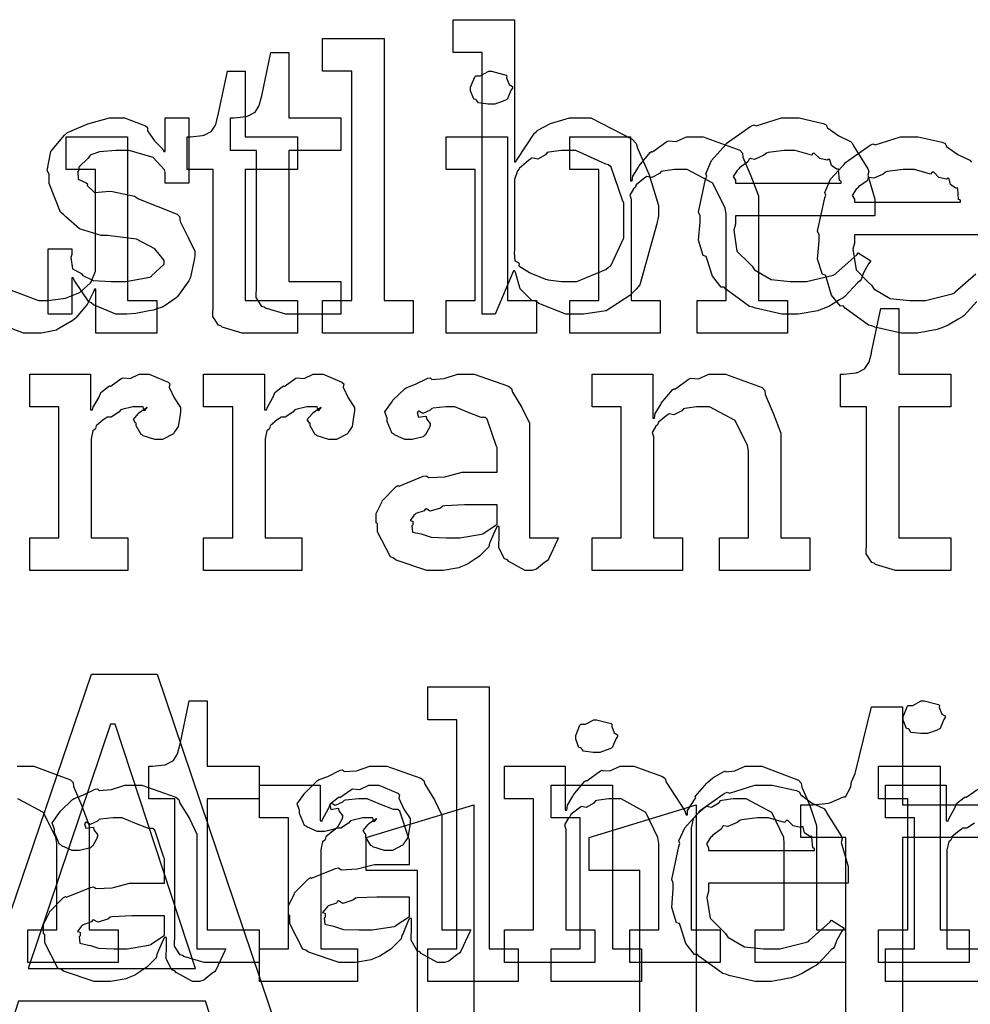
# Model space of a CAD drawing. Extents: x 0 to 8.5, y 0 to 11.
# Tile 137 of 256: x 2.633 to 3.036, y 6.015 to 6.433. Entities that reach past the tile are written whole.
import ezdxf

# ---------------------------------------------------------------- set-up
doc = ezdxf.new("R2010")
doc.units = 0
doc.layers.get('0').update_dxf_attribs({"linetype": 'CONTINUOUS'})

msp = doc.modelspace()

# ---------------------------------------------------------------- linework, layer by layer
at = {"color": 0}
for points in [[(2.86888, 6.30751), (2.86469, 6.30751), (2.85319, 6.31207), (2.85215, 6.31293), (2.85021, 6.31337), (2.84521, 6.31825), (2.84347, 6.32471), (2.84304, 6.32596), (2.84239, 6.32596), (2.83458, 6.30751), (2.82915, 6.30751), (2.82915, 6.41862), (2.81679, 6.41862), (2.81679, 6.43251), (2.84283, 6.43251), (2.84283, 6.37218), (2.84347, 6.37218), (2.84369, 6.37272), (2.85135, 6.38433), (2.85238, 6.38519), (2.85243, 6.38547), (2.85813, 6.3884), (2.86615, 6.39085), (2.86888, 6.39085), (2.87528, 6.39085), (2.89285, 6.38183), (2.89447, 6.37999), (2.89501, 6.37799), (2.90007, 6.3666), (2.90403, 6.35357), (2.90403, 6.34918), (2.90332, 6.34581), (2.89606, 6.31999), (2.89447, 6.31814), (2.89182, 6.31549), (2.88172, 6.30886), (2.87207, 6.30751), (2.86888, 6.30751)], [(2.76144, 6.31337), (2.77382, 6.31337), (2.77382, 6.4106), (2.76144, 6.4106), (2.76144, 6.42449), (2.78749, 6.42449), (2.78749, 6.31337), (2.79986, 6.31337), (2.79986, 6.29949), (2.76144, 6.29949), (2.76144, 6.31337)], [(2.74881, 6.30751), (2.74576, 6.30751), (2.73719, 6.31006), (2.73665, 6.31054), (2.73562, 6.31082), (2.73324, 6.31451), (2.7334, 6.31972), (2.7334, 6.3214), (2.7334, 6.37696), (2.72233, 6.37696), (2.72233, 6.39085), (2.72385, 6.39085), (2.72385, 6.39085), (2.72894, 6.39139), (2.72928, 6.3915), (2.7296, 6.39154), (2.73253, 6.39307), (2.73275, 6.39324), (2.73275, 6.39324), (2.73438, 6.39578), (2.73449, 6.39606), (2.73449, 6.39606), (2.73546, 6.39979), (2.73557, 6.40018), (2.73947, 6.41862), (2.74707, 6.41862), (2.74707, 6.39085), (2.76921, 6.39085), (2.76921, 6.37696), (2.74707, 6.37696), (2.74707, 6.3214), (2.76921, 6.3214), (2.76921, 6.30751), (2.76824, 6.30751), (2.766, 6.30751), (2.76531, 6.30751), (2.76406, 6.30751), (2.76124, 6.30751), (2.76031, 6.30751), (2.7589, 6.30751), (2.75569, 6.30751), (2.75467, 6.30751), (2.75319, 6.30751), (2.74989, 6.30751), (2.74881, 6.30751)], [(2.73036, 6.29949), (2.72732, 6.29949), (2.71875, 6.30203), (2.71821, 6.30251), (2.71718, 6.30279), (2.71479, 6.30647), (2.71496, 6.31168), (2.71496, 6.31337), (2.71496, 6.36893), (2.70389, 6.36893), (2.70389, 6.38282), (2.7054, 6.38282), (2.7054, 6.38282), (2.7105, 6.38336), (2.71083, 6.38346), (2.71115, 6.38351), (2.71408, 6.38504), (2.71431, 6.38519), (2.71431, 6.38519), (2.71593, 6.38775), (2.71604, 6.38803), (2.71604, 6.38803), (2.71701, 6.39176), (2.71712, 6.39214), (2.72103, 6.4106), (2.72862, 6.4106), (2.72862, 6.38282), (2.75076, 6.38282), (2.75076, 6.36893), (2.72862, 6.36893), (2.72862, 6.31337), (2.75076, 6.31337), (2.75076, 6.29949), (2.74978, 6.29949), (2.74756, 6.29949), (2.74685, 6.29949), (2.74561, 6.29949), (2.74278, 6.29949), (2.74186, 6.29949), (2.74046, 6.29949), (2.73725, 6.29949), (2.73622, 6.29949), (2.73475, 6.29949), (2.73144, 6.29949), (2.73036, 6.29949)], [(2.83311, 6.39671), (2.83171, 6.39671), (2.82753, 6.39719), (2.82671, 6.39839), (2.82639, 6.39865), (2.82563, 6.39882), (2.82422, 6.40229), (2.82422, 6.40343), (2.82422, 6.40386), (2.82422, 6.40386), (2.82601, 6.40831), (2.82639, 6.40864), (2.82639, 6.40864), (2.82835, 6.40864), (2.83192, 6.4106), (2.83311, 6.4106), (2.83311, 6.4106), (2.83925, 6.40896), (2.83963, 6.40864), (2.83951, 6.40776), (2.8406, 6.40494), (2.84201, 6.40414), (2.84201, 6.40386), (2.84201, 6.40343), (2.84147, 6.40267), (2.84028, 6.40001), (2.83985, 6.39887), (2.83963, 6.39865), (2.83871, 6.39817), (2.83447, 6.39671), (2.83311, 6.39671)], [(2.67708, 6.30751), (2.67361, 6.30751), (2.66417, 6.31153), (2.66319, 6.31228), (2.66222, 6.31272), (2.65593, 6.32194), (2.6556, 6.32292), (2.65494, 6.32292), (2.65494, 6.30751), (2.64497, 6.30751), (2.64497, 6.33529), (2.65494, 6.33529), (2.65494, 6.3329), (2.65451, 6.33154), (2.65528, 6.32676), (2.65875, 6.32497), (2.6595, 6.32443), (2.6594, 6.324), (2.66411, 6.32178), (2.67171, 6.3214), (2.67426, 6.3214), (2.67796, 6.3214), (2.68815, 6.32324), (2.68901, 6.32357), (2.68886, 6.32379), (2.69422, 6.32867), (2.69422, 6.33029), (2.6939, 6.33078), (2.69021, 6.33524), (2.68246, 6.33931), (2.68012, 6.33963), (2.67014, 6.34093), (2.66743, 6.34093), (2.65831, 6.34375), (2.6525, 6.34879), (2.65147, 6.34983), (2.65022, 6.35086), (2.6454, 6.36296), (2.6454, 6.36697), (2.64453, 6.36854), (2.64606, 6.37651), (2.65192, 6.38351), (2.65321, 6.38456), (2.65414, 6.38499), (2.66174, 6.38835), (2.67096, 6.39085), (2.67404, 6.39085), (2.67731, 6.39085), (2.68619, 6.38743), (2.68707, 6.38672), (2.68707, 6.38531), (2.69006, 6.38103), (2.69368, 6.37761), (2.69401, 6.37651), (2.69467, 6.37651), (2.69467, 6.39085), (2.70464, 6.39085), (2.70464, 6.36307), (2.69467, 6.36307), (2.69467, 6.36762), (2.69428, 6.36882), (2.68946, 6.37408), (2.67936, 6.37696), (2.676, 6.37696), (2.67367, 6.37696), (2.66678, 6.37646), (2.66351, 6.37532), (2.66276, 6.375), (2.66194, 6.37369), (2.65799, 6.36996), (2.65799, 6.36871), (2.6575, 6.36806), (2.65771, 6.36481), (2.66103, 6.36328), (2.66168, 6.36285), (2.66146, 6.36219), (2.66465, 6.3591), (2.67117, 6.35975), (2.67231, 6.3596), (2.68164, 6.35764), (2.68332, 6.3565), (2.69965, 6.34999), (2.70074, 6.34896), (2.70096, 6.34685), (2.70432, 6.34006), (2.70725, 6.33421), (2.70725, 6.33225), (2.70697, 6.33051), (2.7054, 6.32324), (2.70508, 6.32249), (2.70469, 6.32167), (2.69988, 6.31506), (2.69922, 6.31446), (2.69792, 6.31342), (2.69374, 6.31065), (2.6906, 6.30957), (2.68967, 6.30925), (2.68778, 6.30886), (2.68213, 6.30772), (2.67833, 6.30751), (2.67708, 6.30751)], [(2.96044, 6.30751), (2.95632, 6.30751), (2.94515, 6.31006), (2.94396, 6.31054), (2.94254, 6.31082), (2.93261, 6.31814), (2.93181, 6.31901), (2.93061, 6.31896), (2.92686, 6.32357), (2.92464, 6.33078), (2.92421, 6.33203), (2.92296, 6.33242), (2.92096, 6.33892), (2.9216, 6.34663), (2.9216, 6.34918), (2.92096, 6.35075), (2.92393, 6.36486), (2.92443, 6.3661), (2.92399, 6.36714), (2.92643, 6.37278), (2.93138, 6.37825), (2.93224, 6.37913), (2.93272, 6.37989), (2.94319, 6.38732), (2.94439, 6.38781), (2.94536, 6.38743), (2.95617, 6.39085), (2.95979, 6.39085), (2.9636, 6.39085), (2.97385, 6.38851), (2.97499, 6.38803), (2.97564, 6.38667), (2.98047, 6.38325), (2.98551, 6.38086), (2.98628, 6.37999), (2.98676, 6.3789), (2.99278, 6.36925), (2.99322, 6.36806), (2.99283, 6.36649), (2.99582, 6.35628), (2.99582, 6.35286), (2.99582, 6.34918), (2.93658, 6.34918), (2.93658, 6.34571), (2.93587, 6.3431), (2.93722, 6.33431), (2.94254, 6.329), (2.94374, 6.3279), (2.94476, 6.32628), (2.95176, 6.32221), (2.9599, 6.3214), (2.96263, 6.3214), (2.96674, 6.3214), (2.97808, 6.32411), (2.97911, 6.32465), (2.97933, 6.32497), (2.98807, 6.33268), (2.98867, 6.33356), (2.99408, 6.33008), (2.99311, 6.32889), (2.99083, 6.32471), (2.98996, 6.32226), (2.98953, 6.32161), (2.98856, 6.3209), (2.98307, 6.315), (2.98236, 6.31446), (2.98085, 6.31353), (2.97629, 6.31082), (2.97368, 6.30979), (2.97282, 6.30946), (2.97163, 6.30897), (2.96322, 6.30751), (2.96044, 6.30751)], [(2.81381, 6.31337), (2.82617, 6.31337), (2.82617, 6.36893), (2.81381, 6.36893), (2.81381, 6.38282), (2.83985, 6.38282), (2.83985, 6.31337), (2.85221, 6.31337), (2.85221, 6.29949), (2.81381, 6.29949), (2.81381, 6.31337)], [(2.86632, 6.31337), (2.87869, 6.31337), (2.87869, 6.36893), (2.86632, 6.36893), (2.86632, 6.38282), (2.89214, 6.38282), (2.89214, 6.36415), (2.89279, 6.36415), (2.89279, 6.36415), (2.89307, 6.3661), (2.89546, 6.3699), (2.89583, 6.37044), (2.89572, 6.3705), (2.9005, 6.37608), (2.90104, 6.37651), (2.90142, 6.37636), (2.9075, 6.38081), (2.90821, 6.38108), (2.90821, 6.38108), (2.91146, 6.38086), (2.91585, 6.38282), (2.91732, 6.38282), (2.9229, 6.38282), (2.93853, 6.37706), (2.93967, 6.37587), (2.93978, 6.37414), (2.94319, 6.36626), (2.9464, 6.35769), (2.9464, 6.35482), (2.9464, 6.31337), (2.95876, 6.31337), (2.95876, 6.29949), (2.92036, 6.29949), (2.92036, 6.31337), (2.93272, 6.31337), (2.93272, 6.35004), (2.93229, 6.35249), (2.92703, 6.36312), (2.91613, 6.36893), (2.91254, 6.36893), (2.91069, 6.36893), (2.90576, 6.36822), (2.90517, 6.36806), (2.9044, 6.36719), (2.9011, 6.3655), (2.89908, 6.36594), (2.89865, 6.36567), (2.89757, 6.3649), (2.89447, 6.36242), (2.89421, 6.3616), (2.8941, 6.36133), (2.89333, 6.36068), (2.89176, 6.35796), (2.89236, 6.35628), (2.89236, 6.35568), (2.89236, 6.31337), (2.90474, 6.31337), (2.90474, 6.29949), (2.86632, 6.29949), (2.86632, 6.31337)], [(2.86475, 6.3214), (2.86925, 6.3214), (2.88167, 6.3265), (2.88276, 6.32747), (2.88379, 6.32801), (2.88926, 6.33985), (2.88926, 6.34375), (2.88926, 6.3546), (2.88867, 6.35585), (2.88385, 6.3699), (2.88276, 6.37088), (2.88163, 6.37125), (2.86893, 6.37696), (2.86475, 6.37696), (2.86274, 6.37696), (2.85736, 6.37625), (2.85672, 6.37608), (2.85607, 6.37517), (2.85271, 6.37337), (2.85026, 6.37381), (2.84978, 6.37349), (2.84879, 6.37267), (2.84581, 6.37022), (2.845, 6.36947), (2.84478, 6.36914), (2.84407, 6.36828), (2.84283, 6.36469), (2.84283, 6.3635), (2.84283, 6.33485), (2.84267, 6.33371), (2.84299, 6.33008), (2.84446, 6.32937), (2.84478, 6.329), (2.84472, 6.32801), (2.84924, 6.32519), (2.84978, 6.32487), (2.84978, 6.32487), (2.85607, 6.32243), (2.85672, 6.32226), (2.85721, 6.32206), (2.86285, 6.3214), (2.86475, 6.3214)], [(2.93658, 6.36307), (2.9815, 6.36307), (2.9815, 6.36393), (2.98074, 6.36421), (2.98042, 6.36876), (2.98019, 6.36914), (2.97949, 6.36908), (2.97732, 6.37061), (2.97672, 6.37299), (2.97629, 6.37326), (2.97558, 6.37289), (2.97244, 6.37354), (2.97021, 6.37576), (2.96957, 6.37587), (2.96886, 6.375), (2.96203, 6.37696), (2.95979, 6.37696), (2.95731, 6.37696), (2.95053, 6.37608), (2.94982, 6.37587), (2.94874, 6.375), (2.94476, 6.37321), (2.94287, 6.37354), (2.94243, 6.37326), (2.94189, 6.37213), (2.93832, 6.36957), (2.9381, 6.36914), (2.93733, 6.36854), (2.93565, 6.36589), (2.93658, 6.36442), (2.93658, 6.36393), (2.93658, 6.36307)], [(2.98714, 6.35504), (3.03207, 6.35504), (3.03207, 6.3559), (3.03131, 6.35618), (3.03097, 6.36074), (3.03076, 6.36111), (3.03006, 6.36106), (3.02789, 6.36257), (3.02729, 6.36496), (3.02686, 6.36524), (3.02615, 6.36486), (3.023, 6.3655), (3.02078, 6.36774), (3.02013, 6.36783), (3.01942, 6.36697), (3.01258, 6.36893), (3.01036, 6.36893), (3.00786, 6.36893), (3.00108, 6.36806), (3.00037, 6.36783), (2.99929, 6.36697), (2.99533, 6.36518), (2.99343, 6.3655), (2.993, 6.36524), (2.99246, 6.3641), (2.98888, 6.36154), (2.98867, 6.36111), (2.9879, 6.36051), (2.98622, 6.35786), (2.98714, 6.35639), (2.98714, 6.3559), (2.98714, 6.35504)], [(3.00765, 6.19874), (3.00461, 6.19874), (2.99604, 6.20128), (2.9955, 6.20176), (2.99447, 6.20204), (2.99208, 6.20574), (2.99224, 6.21094), (2.99224, 6.21262), (2.99224, 6.26818), (2.98118, 6.26818), (2.98118, 6.28207), (2.98269, 6.28207), (2.98269, 6.28207), (2.98779, 6.28261), (2.98813, 6.28271), (2.98844, 6.28276), (2.99137, 6.28429), (2.9916, 6.28444), (2.9916, 6.28444), (2.99322, 6.287), (2.99333, 6.28728), (2.99333, 6.28728), (2.99431, 6.29101), (2.99442, 6.29139), (2.99832, 6.30985), (3.00592, 6.30985), (3.00592, 6.28207), (3.02806, 6.28207), (3.02806, 6.26818), (3.00592, 6.26818), (3.00592, 6.21262), (3.02806, 6.21262), (3.02806, 6.19874), (3.02707, 6.19874), (3.02485, 6.19874), (3.02414, 6.19874), (3.02289, 6.19874), (3.02007, 6.19874), (3.01915, 6.19874), (3.01774, 6.19874), (3.01454, 6.19874), (3.01351, 6.19874), (3.01204, 6.19874), (3.00874, 6.19874), (3.00765, 6.19874)], [(2.6371, 6.21262), (2.64947, 6.21262), (2.64947, 6.26818), (2.6371, 6.26818), (2.6371, 6.28207), (2.66292, 6.28207), (2.66292, 6.26687), (2.66379, 6.26687), (2.66379, 6.26687), (2.66411, 6.26807), (2.66629, 6.27186), (2.66661, 6.27229), (2.66661, 6.27229), (2.66732, 6.27431), (2.67051, 6.27675), (2.67096, 6.27707), (2.67122, 6.27681), (2.67626, 6.28033), (2.67681, 6.28054), (2.67681, 6.28043), (2.67974, 6.28017), (2.68354, 6.28207), (2.68485, 6.28207), (2.68778, 6.28207), (2.69581, 6.27865), (2.69656, 6.27794), (2.69629, 6.27658), (2.6984, 6.27192), (2.70111, 6.26785), (2.70111, 6.26644), (2.7009, 6.26481), (2.70008, 6.25988), (2.69894, 6.25808), (2.69851, 6.25754), (2.69808, 6.25672), (2.69353, 6.25429), (2.692, 6.25429), (2.69021, 6.25429), (2.68528, 6.25592), (2.68485, 6.25624), (2.68435, 6.2564), (2.68224, 6.26004), (2.68224, 6.26124), (2.68197, 6.26124), (2.6811, 6.26286), (2.68332, 6.26535), (2.68354, 6.26557), (2.68349, 6.26557), (2.68343, 6.26557), (2.68647, 6.26768), (2.68679, 6.26774), (2.68679, 6.26796), (2.68668, 6.26758), (2.68571, 6.26644), (2.68522, 6.26818), (2.68506, 6.26818), (2.68446, 6.26818), (2.68311, 6.26818), (2.68267, 6.26818), (2.68093, 6.26818), (2.67626, 6.26708), (2.67572, 6.26687), (2.67497, 6.26594), (2.67171, 6.26378), (2.66982, 6.26372), (2.66943, 6.2634), (2.66835, 6.26264), (2.66525, 6.2601), (2.66504, 6.25896), (2.66488, 6.25863), (2.66396, 6.25792), (2.66314, 6.25456), (2.66314, 6.25342), (2.66314, 6.21262), (2.67876, 6.21262), (2.67876, 6.19874), (2.6371, 6.19874), (2.6371, 6.21262)], [(2.71094, 6.21262), (2.72331, 6.21262), (2.72331, 6.26818), (2.71094, 6.26818), (2.71094, 6.28207), (2.73676, 6.28207), (2.73676, 6.26687), (2.73762, 6.26687), (2.73762, 6.26687), (2.73796, 6.26807), (2.74013, 6.27186), (2.74046, 6.27229), (2.74046, 6.27229), (2.74115, 6.27431), (2.74436, 6.27675), (2.74479, 6.27707), (2.74507, 6.27681), (2.75011, 6.28033), (2.75065, 6.28054), (2.75065, 6.28043), (2.75358, 6.28017), (2.75738, 6.28207), (2.75868, 6.28207), (2.76161, 6.28207), (2.76964, 6.27865), (2.7704, 6.27794), (2.77013, 6.27658), (2.77225, 6.27192), (2.77496, 6.26785), (2.77496, 6.26644), (2.77474, 6.26481), (2.77393, 6.25988), (2.77279, 6.25808), (2.77235, 6.25754), (2.77192, 6.25672), (2.76736, 6.25429), (2.76585, 6.25429), (2.76406, 6.25429), (2.75911, 6.25592), (2.75868, 6.25624), (2.75819, 6.2564), (2.75608, 6.26004), (2.75608, 6.26124), (2.75581, 6.26124), (2.75493, 6.26286), (2.75717, 6.26535), (2.75738, 6.26557), (2.75732, 6.26557), (2.75726, 6.26557), (2.76031, 6.26768), (2.76064, 6.26774), (2.76064, 6.26796), (2.76053, 6.26758), (2.75956, 6.26644), (2.75906, 6.26818), (2.7589, 6.26818), (2.75831, 6.26818), (2.75694, 6.26818), (2.75651, 6.26818), (2.75478, 6.26818), (2.75011, 6.26708), (2.74957, 6.26687), (2.74881, 6.26594), (2.74556, 6.26378), (2.74365, 6.26372), (2.74328, 6.2634), (2.74219, 6.26264), (2.7391, 6.2601), (2.73888, 6.25896), (2.73872, 6.25863), (2.73779, 6.25792), (2.73699, 6.25456), (2.73699, 6.25342), (2.73699, 6.21262), (2.75261, 6.21262), (2.75261, 6.19874), (2.71094, 6.19874), (2.71094, 6.21262)], [(2.81033, 6.19874), (2.80561, 6.19874), (2.79258, 6.20307), (2.79144, 6.20394), (2.79021, 6.20443), (2.78472, 6.21517), (2.78472, 6.21869), (2.78418, 6.21897), (2.78413, 6.22288), (2.78635, 6.22738), (2.78668, 6.22803), (2.78657, 6.22814), (2.79264, 6.23432), (2.7934, 6.23475), (2.79389, 6.23454), (2.8041, 6.23867), (2.80533, 6.23888), (2.80647, 6.23812), (2.81332, 6.2385), (2.82064, 6.2404), (2.82314, 6.2404), (2.8355, 6.2404), (2.8355, 6.25082), (2.83518, 6.25136), (2.83132, 6.26292), (2.83051, 6.26361), (2.82867, 6.26361), (2.82286, 6.2659), (2.81749, 6.26818), (2.81575, 6.26818), (2.81375, 6.26818), (2.80832, 6.26764), (2.80772, 6.26753), (2.80707, 6.26676), (2.80393, 6.26535), (2.80219, 6.26639), (2.80186, 6.26622), (2.80186, 6.266), (2.8016, 6.26568), (2.80214, 6.26372), (2.80501, 6.26426), (2.80533, 6.26406), (2.8055, 6.26313), (2.80707, 6.26107), (2.80707, 6.26036), (2.80681, 6.25939), (2.8049, 6.25613), (2.80447, 6.25581), (2.80404, 6.25543), (2.79949, 6.25429), (2.79796, 6.25429), (2.79633, 6.25429), (2.79189, 6.25629), (2.79144, 6.25667), (2.7909, 6.25689), (2.78885, 6.26193), (2.78885, 6.26361), (2.78868, 6.26361), (2.78782, 6.26606), (2.79064, 6.27001), (2.79101, 6.27056), (2.79129, 6.27094), (2.79644, 6.27599), (2.7971, 6.27642), (2.7971, 6.27636), (2.80078, 6.27772), (2.8061, 6.28033), (2.80707, 6.28054), (2.80778, 6.27979), (2.81299, 6.28017), (2.81862, 6.28207), (2.82053, 6.28207), (2.82579, 6.28207), (2.84028, 6.27701), (2.84158, 6.27599), (2.84201, 6.27436), (2.84603, 6.26785), (2.84918, 6.26129), (2.84918, 6.25906), (2.84918, 6.21262), (2.86154, 6.21262), (2.86111, 6.21169), (2.85726, 6.20356), (2.85678, 6.20285), (2.85558, 6.20204), (2.85215, 6.19928), (2.85038, 6.19874), (2.84983, 6.19874), (2.84733, 6.19874), (2.84039, 6.20253), (2.83985, 6.20329), (2.83865, 6.20367), (2.83621, 6.20828), (2.83637, 6.21397), (2.83637, 6.21588), (2.83637, 6.21739), (2.8355, 6.21739), (2.83496, 6.21642), (2.83257, 6.21083), (2.83225, 6.21024), (2.83192, 6.20876), (2.82796, 6.20481), (2.82747, 6.20437), (2.82633, 6.20367), (2.82292, 6.20144), (2.82081, 6.20053), (2.8201, 6.20025), (2.81922, 6.19987), (2.81256, 6.19874), (2.81033, 6.19874)], [(2.87576, 6.21262), (2.88813, 6.21262), (2.88813, 6.26818), (2.87576, 6.26818), (2.87576, 6.28207), (2.90158, 6.28207), (2.90158, 6.2634), (2.90224, 6.2634), (2.90224, 6.2634), (2.9025, 6.26535), (2.90489, 6.26915), (2.90528, 6.26969), (2.90517, 6.26975), (2.90994, 6.27533), (2.91049, 6.27576), (2.91086, 6.27561), (2.91694, 6.28006), (2.91764, 6.28033), (2.91764, 6.28033), (2.9209, 6.28011), (2.92529, 6.28207), (2.92676, 6.28207), (2.93235, 6.28207), (2.94797, 6.27632), (2.94911, 6.27512), (2.94922, 6.27339), (2.95264, 6.26551), (2.95583, 6.25694), (2.95583, 6.25407), (2.95583, 6.21262), (2.96821, 6.21262), (2.96821, 6.19874), (2.92979, 6.19874), (2.92979, 6.21262), (2.94217, 6.21262), (2.94217, 6.24929), (2.94174, 6.25174), (2.93647, 6.26237), (2.92557, 6.26818), (2.92199, 6.26818), (2.92014, 6.26818), (2.91521, 6.26747), (2.91461, 6.26731), (2.91385, 6.26644), (2.91054, 6.26476), (2.90853, 6.26519), (2.9081, 6.26492), (2.90701, 6.26417), (2.90392, 6.26167), (2.90365, 6.26085), (2.90354, 6.26058), (2.90278, 6.25993), (2.90121, 6.25722), (2.90181, 6.25553), (2.90181, 6.25493), (2.90181, 6.21262), (2.91417, 6.21262), (2.91417, 6.19874), (2.87576, 6.19874), (2.87576, 6.21262)], [(2.81619, 6.21262), (2.81961, 6.21262), (2.82889, 6.21408), (2.82986, 6.21436), (2.82981, 6.21451), (2.8355, 6.21832), (2.8355, 6.21957), (2.8355, 6.22651), (2.82465, 6.22651), (2.82161, 6.22651), (2.81332, 6.22618), (2.8125, 6.22607), (2.81142, 6.22521), (2.80713, 6.22385), (2.80533, 6.22493), (2.8049, 6.22478), (2.80453, 6.22396), (2.801, 6.22282), (2.80078, 6.2226), (2.80018, 6.222), (2.79861, 6.21994), (2.79969, 6.21967), (2.79969, 6.21957), (2.79969, 6.21804), (2.79932, 6.21761), (2.79958, 6.215), (2.80328, 6.21419), (2.80404, 6.21392), (2.80404, 6.21392), (2.80751, 6.21278), (2.81401, 6.21262), (2.81619, 6.21262)], [(2.58176, 5.96029), (2.59717, 5.96029), (2.66336, 6.15474), (2.69114, 6.15474), (2.75689, 5.96029), (2.77229, 5.96029), (2.77229, 5.9464), (2.7035, 5.9464), (2.7035, 5.96029), (2.72976, 5.96029), (2.71175, 6.01585), (2.63232, 6.01585), (2.61431, 5.96029), (2.64057, 5.96029), (2.64057, 5.9464), (2.58176, 5.9464), (2.58176, 5.96029)], [(2.80604, 6.03814), (2.81842, 6.03814), (2.81842, 6.13536), (2.80604, 6.13536), (2.80604, 6.14925), (2.83208, 6.14925), (2.83208, 6.03814), (2.84446, 6.03814), (2.84446, 6.02425), (2.80604, 6.02425), (2.80604, 6.03814)], [(2.71414, 6.03228), (2.7111, 6.03228), (2.70253, 6.03483), (2.70199, 6.03532), (2.70096, 6.0356), (2.69857, 6.03928), (2.69874, 6.04449), (2.69874, 6.04617), (2.69874, 6.10172), (2.68767, 6.10172), (2.68767, 6.11561), (2.68918, 6.11561), (2.68918, 6.11561), (2.69428, 6.11615), (2.69461, 6.11626), (2.69493, 6.11632), (2.69786, 6.11783), (2.69808, 6.118), (2.69808, 6.118), (2.69971, 6.12056), (2.69982, 6.12082), (2.69982, 6.12082), (2.70079, 6.12457), (2.7009, 6.12494), (2.70481, 6.14339), (2.7124, 6.14339), (2.7124, 6.11561), (2.73454, 6.11561), (2.73454, 6.10172), (2.7124, 6.10172), (2.7124, 6.04617), (2.73454, 6.04617), (2.73454, 6.03228), (2.73356, 6.03228), (2.73133, 6.03228), (2.73062, 6.03228), (2.72939, 6.03228), (2.72657, 6.03228), (2.72564, 6.03228), (2.72424, 6.03228), (2.72103, 6.03228), (2.72, 6.03228), (2.71853, 6.03228), (2.71522, 6.03228), (2.71414, 6.03228)], [(3.01671, 6.1295), (3.01531, 6.1295), (3.01112, 6.12999), (3.01031, 6.13118), (3.00999, 6.13146), (3.00922, 6.13162), (3.00782, 6.1351), (3.00782, 6.13624), (3.00782, 6.13667), (3.00782, 6.13667), (3.0096, 6.14111), (3.00999, 6.14144), (3.00999, 6.14144), (3.01193, 6.14144), (3.01551, 6.14339), (3.01671, 6.14339), (3.01671, 6.14339), (3.02285, 6.14176), (3.02322, 6.14144), (3.02311, 6.14057), (3.02419, 6.13775), (3.02561, 6.13693), (3.02561, 6.13667), (3.02561, 6.13624), (3.02507, 6.13547), (3.02387, 6.13282), (3.02344, 6.13167), (3.02322, 6.13146), (3.02229, 6.13097), (3.01807, 6.1295), (3.01671, 6.1295)], [(2.63644, 6.02974), (2.70742, 6.02974), (2.67333, 6.13346), (2.67139, 6.13346), (2.63644, 6.02974)], [(2.87771, 6.12147), (2.87631, 6.12147), (2.87213, 6.12196), (2.87131, 6.12315), (2.87099, 6.12343), (2.87022, 6.12358), (2.86882, 6.12706), (2.86882, 6.12819), (2.86882, 6.12864), (2.86882, 6.12864), (2.87061, 6.13308), (2.87099, 6.1334), (2.87099, 6.1334), (2.87294, 6.1334), (2.87651, 6.13536), (2.87771, 6.13536), (2.87771, 6.13536), (2.88385, 6.13374), (2.88422, 6.1334), (2.88411, 6.13254), (2.88519, 6.12972), (2.88661, 6.1289), (2.88661, 6.12864), (2.88661, 6.12819), (2.88607, 6.12744), (2.88488, 6.12478), (2.88444, 6.12364), (2.88422, 6.12343), (2.88331, 6.12294), (2.87907, 6.12147), (2.87771, 6.12147)], [(2.77317, 6.03228), (2.76844, 6.03228), (2.75543, 6.03662), (2.75429, 6.03749), (2.75304, 6.03797), (2.74756, 6.04872), (2.74756, 6.05225), (2.74701, 6.05251), (2.74696, 6.05643), (2.74918, 6.06093), (2.74951, 6.06158), (2.7494, 6.06168), (2.75549, 6.06787), (2.75624, 6.06831), (2.75672, 6.06808), (2.76693, 6.07221), (2.76818, 6.07243), (2.76932, 6.07167), (2.77615, 6.07206), (2.78347, 6.07394), (2.78597, 6.07394), (2.79833, 6.07394), (2.79833, 6.08436), (2.79801, 6.0849), (2.79417, 6.09646), (2.79335, 6.09717), (2.7915, 6.09717), (2.78569, 6.09944), (2.78033, 6.10172), (2.7786, 6.10172), (2.77658, 6.10172), (2.77115, 6.10118), (2.77056, 6.10107), (2.76992, 6.10032), (2.76676, 6.0989), (2.76503, 6.09993), (2.76471, 6.09978), (2.76471, 6.09956), (2.76443, 6.09924), (2.76497, 6.09728), (2.76785, 6.09782), (2.76818, 6.0976), (2.76833, 6.09668), (2.76992, 6.09462), (2.76992, 6.09392), (2.76964, 6.09293), (2.76774, 6.08968), (2.76731, 6.08936), (2.76687, 6.08897), (2.76232, 6.08783), (2.76079, 6.08783), (2.75917, 6.08783), (2.75472, 6.08985), (2.75429, 6.09022), (2.75375, 6.09044), (2.75168, 6.09549), (2.75168, 6.09717), (2.75151, 6.09717), (2.75065, 6.09961), (2.75347, 6.10357), (2.75385, 6.10411), (2.75412, 6.10449), (2.75928, 6.10954), (2.75993, 6.10997), (2.75993, 6.10992), (2.76361, 6.11128), (2.76893, 6.11388), (2.76992, 6.1141), (2.77061, 6.11333), (2.77582, 6.11372), (2.78147, 6.11561), (2.78336, 6.11561), (2.78863, 6.11561), (2.80311, 6.11057), (2.80442, 6.10954), (2.80485, 6.10792), (2.80886, 6.1014), (2.81201, 6.09483), (2.81201, 6.09261), (2.81201, 6.04617), (2.82437, 6.04617), (2.82394, 6.04525), (2.8201, 6.03711), (2.81961, 6.0364), (2.81842, 6.0356), (2.815, 6.03282), (2.81321, 6.03228), (2.81267, 6.03228), (2.81017, 6.03228), (2.80322, 6.03608), (2.80268, 6.03683), (2.80149, 6.03722), (2.79904, 6.04183), (2.79921, 6.04753), (2.79921, 6.04943), (2.79921, 6.05094), (2.79833, 6.05094), (2.79779, 6.04997), (2.79542, 6.04438), (2.79508, 6.04378), (2.79476, 6.04232), (2.79081, 6.03836), (2.79031, 6.03792), (2.78917, 6.03722), (2.78575, 6.035), (2.78364, 6.03407), (2.78293, 6.03381), (2.78207, 6.03342), (2.77539, 6.03228), (2.77317, 6.03228)], [(2.8386, 6.04617), (2.85097, 6.04617), (2.85097, 6.10172), (2.8386, 6.10172), (2.8386, 6.11561), (2.86442, 6.11561), (2.86442, 6.09694), (2.86507, 6.09694), (2.86507, 6.09694), (2.86535, 6.09907), (2.86757, 6.10292), (2.86789, 6.10346), (2.86783, 6.10351), (2.87256, 6.1091), (2.8731, 6.10954), (2.87349, 6.10938), (2.87939, 6.11367), (2.88004, 6.11388), (2.88004, 6.11382), (2.88336, 6.11367), (2.88769, 6.11561), (2.88917, 6.11561), (2.89356, 6.11561), (2.90565, 6.11128), (2.90674, 6.1104), (2.90722, 6.10889), (2.91521, 6.09674), (2.91564, 6.095), (2.91629, 6.095), (2.91629, 6.09679), (2.91938, 6.10161), (2.91976, 6.10215), (2.9196, 6.10275), (2.92443, 6.1084), (2.92497, 6.10889), (2.92497, 6.10889), (2.92697, 6.11074), (2.93164, 6.11339), (2.93235, 6.11367), (2.93251, 6.11328), (2.93636, 6.11367), (2.94081, 6.11561), (2.94233, 6.11561), (2.94786, 6.11561), (2.96338, 6.10965), (2.96446, 6.10846), (2.96479, 6.10678), (2.96821, 6.09896), (2.97097, 6.0905), (2.97097, 6.08762), (2.97097, 6.04617), (2.98335, 6.04617), (2.98335, 6.03228), (2.94493, 6.03228), (2.94493, 6.04617), (2.95731, 6.04617), (2.95731, 6.08285), (2.95714, 6.08529), (2.9521, 6.09592), (2.94119, 6.10172), (2.93756, 6.10172), (2.93571, 6.10172), (2.93078, 6.10101), (2.93018, 6.10086), (2.92958, 6.09999), (2.92649, 6.09814), (2.92432, 6.09853), (2.92389, 6.09825), (2.92296, 6.0975), (2.92019, 6.09517), (2.91971, 6.0944), (2.91954, 6.09413), (2.91872, 6.09321), (2.91781, 6.08951), (2.91781, 6.08826), (2.91781, 6.04617), (2.93018, 6.04617), (2.93018, 6.03228), (2.89176, 6.03228), (2.89176, 6.04617), (2.90414, 6.04617), (2.90414, 6.08285), (2.90375, 6.08529), (2.89865, 6.09592), (2.88807, 6.10172), (2.8846, 6.10172), (2.88276, 6.10172), (2.87776, 6.10101), (2.87722, 6.10086), (2.87646, 6.09999), (2.87321, 6.09814), (2.87131, 6.09853), (2.87093, 6.09825), (2.86985, 6.0975), (2.86675, 6.09517), (2.86649, 6.09435), (2.86637, 6.09413), (2.86561, 6.09347), (2.86404, 6.09071), (2.86464, 6.08892), (2.86464, 6.08826), (2.86464, 6.04617), (2.87701, 6.04617), (2.87701, 6.03228), (2.8386, 6.03228), (2.8386, 6.04617)], [(2.9974, 6.04617), (3.00976, 6.04617), (3.00976, 6.10172), (2.9974, 6.10172), (2.9974, 6.11561), (3.02344, 6.11561), (3.02344, 6.04617), (3.03581, 6.04617), (3.03581, 6.03228), (2.9974, 6.03228), (2.9974, 6.04617)], [(2.66917, 6.02425), (2.66444, 6.02425), (2.65142, 6.0286), (2.65028, 6.02946), (2.64903, 6.02994), (2.64356, 6.04069), (2.64356, 6.04422), (2.64301, 6.04449), (2.64296, 6.04839), (2.64518, 6.0529), (2.64551, 6.05354), (2.6454, 6.05365), (2.65147, 6.05985), (2.65224, 6.06028), (2.65272, 6.06006), (2.66292, 6.06418), (2.66417, 6.0644), (2.66531, 6.06364), (2.67215, 6.06401), (2.67947, 6.06592), (2.68197, 6.06592), (2.69433, 6.06592), (2.69433, 6.07633), (2.69401, 6.07688), (2.69015, 6.08843), (2.68935, 6.08914), (2.6875, 6.08914), (2.68169, 6.09142), (2.67632, 6.09369), (2.67458, 6.09369), (2.67258, 6.09369), (2.66715, 6.09315), (2.66656, 6.09304), (2.6659, 6.09229), (2.66276, 6.09088), (2.66103, 6.0919), (2.66069, 6.09174), (2.66069, 6.09153), (2.66043, 6.09119), (2.66097, 6.08925), (2.66385, 6.08979), (2.66417, 6.08957), (2.66433, 6.08865), (2.6659, 6.08658), (2.6659, 6.08589), (2.66564, 6.0849), (2.66374, 6.08165), (2.66331, 6.08132), (2.66288, 6.08094), (2.65831, 6.07981), (2.65679, 6.07981), (2.65517, 6.07981), (2.65072, 6.08182), (2.65028, 6.08219), (2.64974, 6.08242), (2.64768, 6.08746), (2.64768, 6.08914), (2.64751, 6.08914), (2.64665, 6.09158), (2.64947, 6.09554), (2.64985, 6.09608), (2.65013, 6.09646), (2.65528, 6.10151), (2.65593, 6.10194), (2.65593, 6.10189), (2.65961, 6.10325), (2.66493, 6.10585), (2.6659, 6.10607), (2.66661, 6.10531), (2.67182, 6.10568), (2.67746, 6.10758), (2.67936, 6.10758), (2.68463, 6.10758), (2.69911, 6.10254), (2.70042, 6.10151), (2.70085, 6.09988), (2.70486, 6.09337), (2.70801, 6.08681), (2.70801, 6.08458), (2.70801, 6.03814), (2.72038, 6.03814), (2.71994, 6.03722), (2.7161, 6.02908), (2.7156, 6.02838), (2.71442, 6.02756), (2.71099, 6.02479), (2.70921, 6.02425), (2.70865, 6.02425), (2.70617, 6.02425), (2.69922, 6.02806), (2.69868, 6.02881), (2.69749, 6.02919), (2.69504, 6.03381), (2.69521, 6.0395), (2.69521, 6.04139), (2.69521, 6.04292), (2.69433, 6.04292), (2.69379, 6.04194), (2.6914, 6.03635), (2.69108, 6.03575), (2.69075, 6.03429), (2.68679, 6.03033), (2.68631, 6.02989), (2.68517, 6.02919), (2.68175, 6.02696), (2.67964, 6.02604), (2.67893, 6.02576), (2.67806, 6.02539), (2.67139, 6.02425), (2.66917, 6.02425)], [(2.7346, 6.03814), (2.74696, 6.03814), (2.74696, 6.09369), (2.7346, 6.09369), (2.7346, 6.10758), (2.76042, 6.10758), (2.76042, 6.09239), (2.76129, 6.09239), (2.76129, 6.09239), (2.76161, 6.09358), (2.76378, 6.09739), (2.76411, 6.09782), (2.76411, 6.09782), (2.76481, 6.09983), (2.76801, 6.10226), (2.76844, 6.1026), (2.76872, 6.10232), (2.77376, 6.10585), (2.77431, 6.10607), (2.77431, 6.10596), (2.77724, 6.10568), (2.78103, 6.10758), (2.78233, 6.10758), (2.78526, 6.10758), (2.79329, 6.10417), (2.79406, 6.10346), (2.79378, 6.10211), (2.7959, 6.09744), (2.79861, 6.09337), (2.79861, 6.09196), (2.79839, 6.09033), (2.79758, 6.08539), (2.79644, 6.08361), (2.79601, 6.08306), (2.79557, 6.08225), (2.79101, 6.07981), (2.7895, 6.07981), (2.78771, 6.07981), (2.78276, 6.08143), (2.78233, 6.08176), (2.78185, 6.08192), (2.77974, 6.08556), (2.77974, 6.08675), (2.77946, 6.08675), (2.7786, 6.08838), (2.78082, 6.09088), (2.78103, 6.0911), (2.78097, 6.0911), (2.78093, 6.0911), (2.78396, 6.09321), (2.78429, 6.09326), (2.78429, 6.09347), (2.78418, 6.0931), (2.78321, 6.09196), (2.78271, 6.09369), (2.78256, 6.09369), (2.78196, 6.09369), (2.7806, 6.09369), (2.78017, 6.09369), (2.77843, 6.09369), (2.77376, 6.09261), (2.77322, 6.09239), (2.77246, 6.09147), (2.76921, 6.08931), (2.76731, 6.08925), (2.76693, 6.08892), (2.76585, 6.08817), (2.76275, 6.08561), (2.76253, 6.08447), (2.76238, 6.08415), (2.76144, 6.08344), (2.76064, 6.08008), (2.76064, 6.07894), (2.76064, 6.03814), (2.77626, 6.03814), (2.77626, 6.02425), (2.7346, 6.02425), (2.7346, 6.03814)], [(2.8584, 6.03814), (2.87076, 6.03814), (2.87076, 6.09369), (2.8584, 6.09369), (2.8584, 6.10758), (2.88444, 6.10758), (2.88444, 6.03814), (2.89681, 6.03814), (2.89681, 6.02425), (2.8584, 6.02425), (2.8584, 6.03814)], [(2.94911, 6.02425), (2.94499, 6.02425), (2.93381, 6.02681), (2.93261, 6.02729), (2.93121, 6.02756), (2.92128, 6.03489), (2.92046, 6.03575), (2.91928, 6.03569), (2.91553, 6.04031), (2.91331, 6.04753), (2.91288, 6.04878), (2.91162, 6.04915), (2.90961, 6.05567), (2.91026, 6.06337), (2.91026, 6.06592), (2.90961, 6.06749), (2.9126, 6.0816), (2.91308, 6.08285), (2.91265, 6.08388), (2.9151, 6.08951), (2.92003, 6.095), (2.9209, 6.09586), (2.92139, 6.09663), (2.93186, 6.10406), (2.93306, 6.10454), (2.93403, 6.10417), (2.94482, 6.10758), (2.94846, 6.10758), (2.95226, 6.10758), (2.96251, 6.10525), (2.96365, 6.10476), (2.96431, 6.1034), (2.96912, 6.09999), (2.97418, 6.0976), (2.97493, 6.09674), (2.97542, 6.09565), (2.98144, 6.08599), (2.98188, 6.08479), (2.9815, 6.08322), (2.98449, 6.07303), (2.98449, 6.06961), (2.98449, 6.06592), (2.92524, 6.06592), (2.92524, 6.06244), (2.92453, 6.05985), (2.92589, 6.05106), (2.93121, 6.04574), (2.9324, 6.04465), (2.93343, 6.04303), (2.94043, 6.03896), (2.94857, 6.03814), (2.95128, 6.03814), (2.9554, 6.03814), (2.96674, 6.04085), (2.96778, 6.04139), (2.96799, 6.04172), (2.97672, 6.04943), (2.97732, 6.05029), (2.98275, 6.04682), (2.98178, 6.04563), (2.97949, 6.04144), (2.97863, 6.03901), (2.97819, 6.03836), (2.97721, 6.03765), (2.97174, 6.03174), (2.97103, 6.03119), (2.96951, 6.03028), (2.96496, 6.02756), (2.96235, 6.02653), (2.96149, 6.02621), (2.96029, 6.02572), (2.95188, 6.02425), (2.94911, 6.02425)], [(2.92524, 6.07981), (2.97017, 6.07981), (2.97017, 6.08068), (2.9694, 6.08094), (2.96907, 6.0855), (2.96886, 6.08589), (2.96815, 6.08583), (2.96599, 6.08735), (2.96539, 6.08974), (2.96496, 6.09), (2.96425, 6.08963), (2.9611, 6.09028), (2.95888, 6.0925), (2.95822, 6.09261), (2.95751, 6.09174), (2.95068, 6.09369), (2.94846, 6.09369), (2.94596, 6.09369), (2.93918, 6.09283), (2.93847, 6.09261), (2.93739, 6.09174), (2.93343, 6.08996), (2.93153, 6.09028), (2.9311, 6.09), (2.93056, 6.08886), (2.92697, 6.08632), (2.92676, 6.08589), (2.926, 6.08529), (2.92432, 6.08263), (2.92524, 6.08117), (2.92524, 6.08068), (2.92524, 6.07981)], [(2.77903, 6.04617), (2.78244, 6.04617), (2.79172, 6.04764), (2.79269, 6.0479), (2.79264, 6.04807), (2.79833, 6.05186), (2.79833, 6.05311), (2.79833, 6.06006), (2.78749, 6.06006), (2.78444, 6.06006), (2.77615, 6.05974), (2.77533, 6.05963), (2.77425, 6.05875), (2.76997, 6.0574), (2.76818, 6.05849), (2.76774, 6.05832), (2.76736, 6.05751), (2.76383, 6.05637), (2.76361, 6.05615), (2.76303, 6.05556), (2.76144, 6.0535), (2.76253, 6.05322), (2.76253, 6.05311), (2.76253, 6.0516), (2.76215, 6.05117), (2.76243, 6.04856), (2.76611, 6.04775), (2.76687, 6.04747), (2.76687, 6.04747), (2.77035, 6.04633), (2.77686, 6.04617), (2.77903, 6.04617)], [(2.67503, 6.03814), (2.67844, 6.03814), (2.68772, 6.03961), (2.68869, 6.03988), (2.68864, 6.04004), (2.69433, 6.04383), (2.69433, 6.04508), (2.69433, 6.05203), (2.68349, 6.05203), (2.68044, 6.05203), (2.67215, 6.05171), (2.67133, 6.0516), (2.67025, 6.05072), (2.66596, 6.04937), (2.66417, 6.05046), (2.66374, 6.05029), (2.66336, 6.04949), (2.65983, 6.04833), (2.65961, 6.04812), (2.65901, 6.04753), (2.65744, 6.04546), (2.65853, 6.04519), (2.65853, 6.04508), (2.65853, 6.04357), (2.65815, 6.04313), (2.65842, 6.04053), (2.66211, 6.03971), (2.66288, 6.03944), (2.66288, 6.03944), (2.66635, 6.03831), (2.67285, 6.03814), (2.67503, 6.03814)]]:
    msp.add_lwpolyline(points, close=True, dxfattribs=at)
for points in [[(2.62924, 6.31771), (2.6409, 6.31337), (2.64481, 6.31337), (2.64481, 6.31337), (2.65136, 6.31413), (2.65196, 6.31424), (2.65235, 6.31435), (2.65799, 6.31657), (2.65847, 6.31685), (2.65847, 6.31685), (2.66292, 6.32075), (2.66325, 6.32118), (2.66325, 6.32118), (2.66499, 6.32574), (2.66499, 6.32726), (2.66499, 6.36893), (2.65261, 6.36893), (2.65261, 6.38282), (2.67865, 6.38282), (2.67865, 6.31337), (2.69103, 6.31337), (2.69103, 6.29949), (2.66521, 6.29949), (2.66521, 6.31814), (2.66456, 6.31814), (2.66428, 6.31728), (2.66183, 6.31222), (2.66151, 6.31164), (2.66049, 6.31054), (2.65756, 6.30697), (2.65662, 6.30588), (2.65631, 6.30556), (2.65517, 6.30464), (2.64979, 6.30154), (2.64914, 6.30122), (2.64844, 6.30078), (2.64208, 6.29949), (2.64003, 6.29949), (2.64003, 6.29949), (2.63444, 6.29949), (2.61876, 6.30544)], [(3.03911, 6.31288), (3.03364, 6.30697), (3.03293, 6.30643), (3.03142, 6.3055), (3.02686, 6.30279), (3.02425, 6.30176), (3.02339, 6.30143), (3.02219, 6.30094), (3.01378, 6.29949), (3.01101, 6.29949), (3.01101, 6.29949), (3.00689, 6.29949), (2.99571, 6.30203), (2.99451, 6.30251), (2.99311, 6.30279), (2.98318, 6.31011), (2.98236, 6.31099), (2.98118, 6.31093), (2.97743, 6.31554), (2.97521, 6.32275), (2.97478, 6.324), (2.97353, 6.32438), (2.97151, 6.33089), (2.97217, 6.3386), (2.97217, 6.34115), (2.97151, 6.34272), (2.9745, 6.35682), (2.97499, 6.35807), (2.97456, 6.3591), (2.977, 6.36475), (2.98193, 6.37022), (2.98281, 6.3711), (2.98329, 6.37185), (2.99376, 6.37929), (2.99496, 6.37978), (2.99593, 6.37939), (3.00672, 6.38282), (3.01036, 6.38282), (3.01417, 6.38282), (3.02442, 6.38049), (3.02556, 6.37999), (3.02621, 6.37864), (3.03103, 6.37522), (3.03608, 6.37283), (3.03683, 6.37196)], [(3.04639, 6.34115), (2.98714, 6.34115), (2.98714, 6.33768), (2.98643, 6.33507), (2.98779, 6.32628), (2.99311, 6.32096), (2.99431, 6.31988), (2.99533, 6.31825), (3.00233, 6.31418), (3.01047, 6.31337), (3.01318, 6.31337), (3.01731, 6.31337), (3.02865, 6.31608), (3.02968, 6.31663), (3.02989, 6.31694), (3.03863, 6.32465)], [(2.98346, 5.97439), (2.98346, 6.08529), (2.96436, 6.08529), (2.96436, 6.09918), (2.96696, 6.09918), (2.9694, 6.09918), (2.97607, 6.09993), (2.97672, 6.10004), (2.97672, 6.10004), (2.98221, 6.10243), (2.98258, 6.10265), (2.98335, 6.10265), (2.98546, 6.10656), (2.98562, 6.10699), (2.98562, 6.10699), (2.98583, 6.10894), (2.98742, 6.11253), (2.98757, 6.11307), (2.99431, 6.14085), (3.00754, 6.14085), (3.00754, 6.09918), (3.04617, 6.09918)], [(2.63178, 6.11561), (2.63325, 6.11561), (2.63883, 6.11561), (2.65446, 6.10986), (2.6556, 6.10867), (2.65571, 6.10693), (2.65913, 6.09907), (2.66233, 6.0905), (2.66233, 6.08762), (2.66233, 6.04617), (2.67469, 6.04617), (2.67469, 6.03228), (2.63629, 6.03228), (2.63629, 6.04617), (2.64865, 6.04617), (2.64865, 6.08285), (2.64822, 6.08529), (2.64296, 6.09592), (2.63206, 6.10172)], [(3.04194, 6.02425), (3.00028, 6.02425), (3.00028, 6.03814), (3.00028, 6.03814), (3.01264, 6.03814), (3.01264, 6.09369), (3.00028, 6.09369), (3.00028, 6.10758), (3.0261, 6.10758), (3.0261, 6.09239), (3.02696, 6.09239), (3.02696, 6.09239), (3.02729, 6.09358), (3.02946, 6.09739), (3.02979, 6.09782), (3.02979, 6.09782), (3.03049, 6.09983), (3.03369, 6.10226), (3.03413, 6.1026), (3.0344, 6.10232), (3.03944, 6.10585)], [(2.80165, 5.99914), (2.80165, 6.0714), (2.77994, 6.0714), (2.77994, 6.08529), (2.82553, 6.09918), (2.82553, 6.00196)], [(2.89606, 5.98828), (2.89606, 6.0714), (2.87457, 6.0714), (2.87457, 6.08529), (2.91992, 6.09918), (2.91992, 5.97418)], [(3.03814, 6.09147), (3.03489, 6.08931), (3.03299, 6.08925), (3.03261, 6.08892), (3.03153, 6.08817), (3.02843, 6.08561), (3.02821, 6.08447), (3.02806, 6.08415), (3.02713, 6.08344), (3.02632, 6.08008), (3.02632, 6.07894), (3.02632, 6.03814), (3.04194, 6.03814)], [(3.04617, 6.08529), (3.00754, 6.08529), (3.00754, 5.96029), (3.04617, 5.96029)]]:
    msp.add_lwpolyline(points, dxfattribs=at)

doc.saveas('drawing.dxf')
